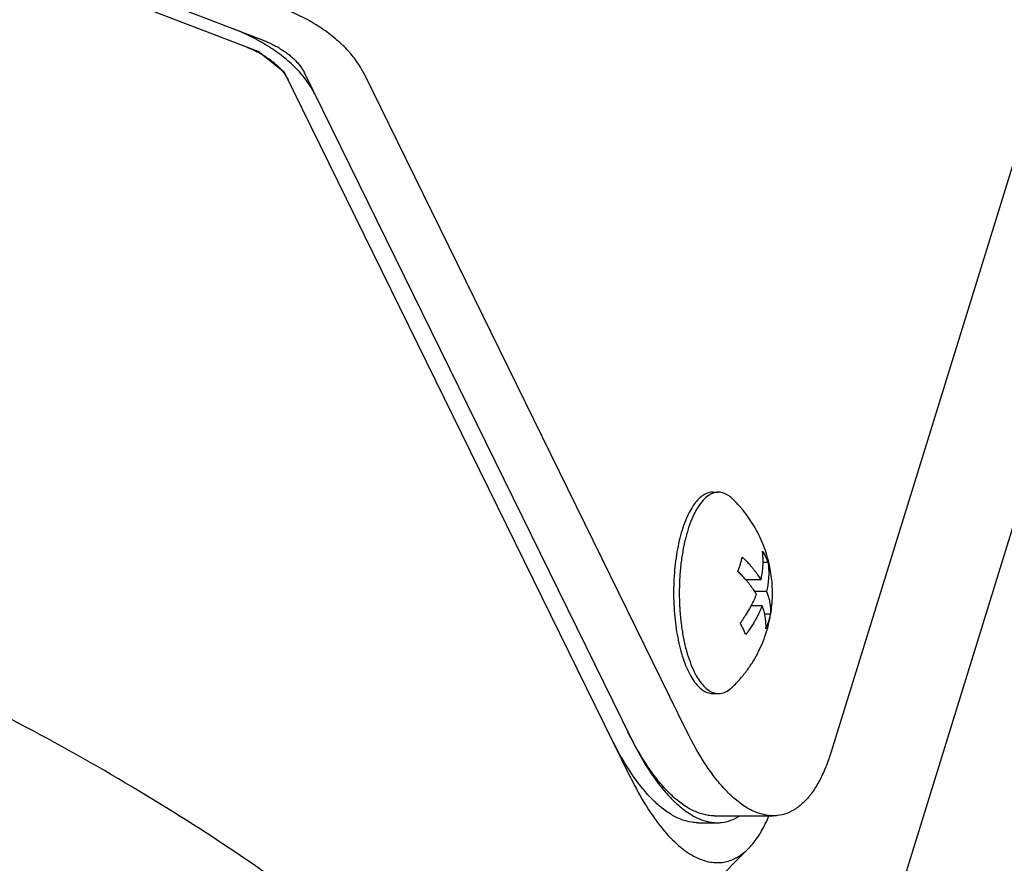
# Model space of a CAD drawing. Header units: millimetres. Extents: x 0 to 594, y 0 to 420.
# Tile 153 of 256: x 529.21 to 533.8, y 236.36 to 240.3. Entities that reach past the tile are written whole.
import ezdxf

# ---------------------------------------------------------------- set-up
doc = ezdxf.new("R2010")
doc.units = ezdxf.units.MM
doc.header["$LTSCALE"] = 32.67
doc.layers.get('0').update_dxf_attribs({"linetype": 'CONTINUOUS'})

msp = doc.modelspace()

# ---------------------------------------------------------------- linework, layer by layer
at = {"color": 7, "linetype": 'CONTINUOUS'}
for p, q in [((535.65861, 245.49703), (532.99588, 236.88044)), ((535.87276, 244.4986), (532.60604, 233.92747)), ((530.32082, 240.15051), (529.42997, 240.49224)), ((529.85603, 240.3904), (530.34483, 240.2029)), ((530.44427, 240.05269), (530.32082, 240.15051)), ((532.06138, 236.75736), (530.44427, 240.05269)), ((532.06198, 236.94384), (530.53763, 240.05014)), ((532.32241, 236.9762), (530.81394, 240.05014)), ((532.44354, 238.09299), (532.47011, 238.09299)), ((532.70142, 237.76468), (532.67817, 237.76468)), ((532.6683, 237.6834), (532.59812, 237.6834)), ((532.69453, 237.62994), (532.63877, 237.62994)), ((532.67372, 237.56258), (532.62286, 237.56258)), ((532.71225, 237.52303), (532.68583, 237.52303)), ((532.44354, 237.15299), (532.47011, 237.15299)), ((532.37298, 236.54971), (532.46508, 236.54971)), ((532.4492, 236.58207), (532.72552, 236.58207)), ((531.67974, 235.49067), (532.61135, 236.43074))]:
    msp.add_line(p, q, dxfattribs=at)
for points, knots in [([(530.81394, 240.05014), (530.80934, 240.05952), (530.79907, 240.07827), (530.78106, 240.10564), (530.76024, 240.13269), (530.73671, 240.15929), (530.7106, 240.18529), (530.68205, 240.21055), (530.65122, 240.23494), (530.61827, 240.25833), (530.58339, 240.28058), (530.54675, 240.30158), (530.50857, 240.32122), (530.46905, 240.33938), (530.44204, 240.35041), (530.42836, 240.35565)], [0, 0, 0, 0, 0.0623699, 0.1274829, 0.1953754, 0.2660225, 0.3393457, 0.4152194, 0.4934774, 0.5739184, 0.6563117, 0.7404011, 0.82591, 0.912545, 1, 1, 1, 1]), ([(530.58526, 239.95306), (530.58066, 239.96244), (530.57039, 239.98119), (530.55238, 240.00856), (530.53156, 240.03562), (530.50803, 240.06221), (530.48192, 240.08821), (530.45337, 240.11348), (530.42254, 240.13787), (530.38959, 240.16125), (530.35471, 240.1835), (530.31807, 240.20451), (530.27989, 240.22414), (530.24037, 240.24231), (530.21336, 240.25333), (530.19968, 240.25858)], [0, 0, 0, 0, 0.0623699, 0.1274829, 0.1953754, 0.2660225, 0.3393457, 0.4152194, 0.4934774, 0.5739184, 0.6563117, 0.7404011, 0.82591, 0.912545, 1, 1, 1, 1]), ([(530.34483, 240.2029), (530.35291, 240.1998), (530.36881, 240.19323), (530.39196, 240.18227), (530.41411, 240.1703), (530.43511, 240.15742), (530.45479, 240.14372), (530.47301, 240.12932), (530.48963, 240.11432), (530.50452, 240.09882), (530.51757, 240.08295), (530.52868, 240.06682), (530.5349, 240.0557), (530.53763, 240.05014)], [0, 0, 0, 0, 0.1032794, 0.205335, 0.3056668, 0.4038025, 0.4993065, 0.5917899, 0.6809209, 0.766437, 0.8481581, 0.9260019, 1, 1, 1, 1]), ([(530.26861, 240.17054), (530.27668, 240.16744), (530.29259, 240.16088), (530.31573, 240.14991), (530.33788, 240.13794), (530.35888, 240.12506), (530.37856, 240.11136), (530.39678, 240.09696), (530.4134, 240.08196), (530.42829, 240.06646), (530.44134, 240.05059), (530.45245, 240.03446), (530.45867, 240.02334), (530.4614, 240.01778)], [0, 0, 0, 0, 0.1032794, 0.205335, 0.3056668, 0.4038025, 0.4993065, 0.5917899, 0.6809209, 0.766437, 0.8481581, 0.9260019, 1, 1, 1, 1]), ([(532.67322, 233.80614), (532.60685, 233.94138), (532.4563, 234.21177), (532.18801, 234.60424), (531.87368, 234.99081), (531.51563, 235.36873), (531.1164, 235.73534), (530.67884, 236.08807), (530.20608, 236.4244), (529.70149, 236.74194), (529.1687, 237.03842), (528.61151, 237.31172), (528.03391, 237.55988), (527.44004, 237.78113), (526.83416, 237.97388), (526.22063, 238.13674), (525.60382, 238.26855), (524.98817, 238.36837), (524.37809, 238.43547), (523.77795, 238.46938), (523.19203, 238.46985), (522.62453, 238.43687), (522.07948, 238.37068), (521.56078, 238.27171), (521.0721, 238.14065), (520.61692, 237.97838), (520.19847, 237.78598), (519.81974, 237.56471), (519.4835, 237.31601), (519.19226, 237.04151), (518.94834, 236.74305), (518.75376, 236.42274), (518.64962, 236.17625), (518.60575, 236.04038), (518.59962, 236.02054)], [0, 0, 0, 0, 0.0272551, 0.0558884, 0.0859128, 0.117302, 0.1499961, 0.1839068, 0.2189215, 0.2549079, 0.2917168, 0.3291861, 0.3671436, 0.4054097, 0.4438005, 0.4821301, 0.5202136, 0.5578697, 0.5949232, 0.6312083, 0.666571, 0.7008729, 0.7339942, 0.7658378, 0.7963336, 0.8254432, 0.8531654, 0.8795418, 0.9046626, 0.9286707, 0.9517639, 0.9741918, 0.9962466, 1, 1, 1, 1]), ([(532.44354, 238.09299), (532.4423, 238.09299), (532.43322, 238.09276), (532.41577, 238.08885), (532.39284, 238.0759), (532.37108, 238.05593), (532.35063, 238.02934), (532.33167, 237.99652), (532.31446, 237.95792), (532.30474, 237.92994), (532.30017, 237.91515)], [0, 0, 0, 0, 0.0153371, 0.1122288, 0.2181185, 0.3384899, 0.4763743, 0.6328891, 0.8078149, 1, 1, 1, 1]), ([(532.47011, 238.09298), (532.46747, 238.09298), (532.45576, 238.09236), (532.43452, 238.08572), (532.40889, 238.06762), (532.38494, 238.04079), (532.36285, 238.00578), (532.34294, 237.9632), (532.3319, 237.93186), (532.32674, 237.91515)], [0, 0, 0, 0, 0.0326166, 0.144553, 0.270682, 0.417618, 0.5882475, 0.7828539, 1, 1, 1, 1]), ([(532.53413, 238.0633), (532.52795, 238.06923), (532.51396, 238.08062), (532.49182, 238.09096), (532.47624, 238.09296), (532.47011, 238.09298)], [0, 0, 0, 0, 0.3556463, 0.7462306, 1, 1, 1, 1]), ([(532.69477, 237.44289), (532.69941, 237.45791), (532.7074, 237.48782), (532.71578, 237.5326), (532.7207, 237.57647), (532.72245, 237.61947), (532.72121, 237.66183), (532.71708, 237.70376), (532.71001, 237.74563), (532.69972, 237.78821), (532.68596, 237.83115), (532.66876, 237.87353), (532.64844, 237.9145), (532.62531, 237.95353), (532.59908, 237.99111), (532.56901, 238.02797), (532.54642, 238.05151), (532.53413, 238.0633)], [0, 0, 0, 0, 0.0699302, 0.1374895, 0.2024316, 0.266056, 0.3287243, 0.3907661, 0.4532528, 0.5174135, 0.5854433, 0.6535707, 0.7206392, 0.7886256, 0.8551195, 0.924258, 1, 1, 1, 1]), ([(532.30017, 237.91515), (532.29523, 237.89916), (532.28627, 237.86579), (532.27573, 237.81367), (532.2678, 237.75856), (532.26259, 237.70133), (532.2602, 237.64287), (532.26066, 237.5841), (532.26397, 237.52594), (532.27007, 237.46929), (532.27887, 237.41506), (532.29022, 237.36408), (532.30394, 237.31714), (532.31983, 237.27496), (532.33763, 237.23817), (532.3571, 237.20732), (532.378, 237.18284), (532.40015, 237.16509), (532.42229, 237.15505), (532.43706, 237.153), (532.44355, 237.15299)], [0, 0, 0, 0, 0.0602241, 0.1242536, 0.1913094, 0.2605343, 0.3310186, 0.4018232, 0.4720015, 0.5406212, 0.6067873, 0.6696649, 0.7285059, 0.7826801, 0.8317154, 0.8753555, 0.9136469, 0.9470733, 0.9767326, 1, 1, 1, 1]), ([(532.32674, 237.91515), (532.3211, 237.8969), (532.31104, 237.85863), (532.29969, 237.7987), (532.29174, 237.73522), (532.28736, 237.66948), (532.28664, 237.6028), (532.28958, 237.53653), (532.29613, 237.472), (532.30616, 237.41052), (532.31946, 237.35331), (532.33575, 237.30152), (532.35471, 237.25616), (532.37598, 237.21807), (532.39922, 237.18795), (532.4242, 237.16633), (532.4484, 237.15502), (532.46398, 237.15302), (532.47011, 237.15301)], [0, 0, 0, 0, 0.0687541, 0.1422905, 0.2194402, 0.298916, 0.3793593, 0.4593821, 0.5376091, 0.6127199, 0.6834927, 0.7488552, 0.8079458, 0.8601985, 0.9054739, 0.9442733, 0.9780529, 1, 1, 1, 1]), ([(532.57217, 237.75664), (532.57391, 237.76228), (532.57712, 237.77345), (532.57986, 237.78475), (532.58108, 237.79032)], [0, 0, 0, 0, 0.5087061, 1, 1, 1, 1]), ([(532.58108, 237.79032), (532.58652, 237.78514), (532.59666, 237.77514), (532.61059, 237.76038), (532.62265, 237.74671), (532.6331, 237.73405), (532.64217, 237.72233), (532.65007, 237.7115), (532.65695, 237.70148), (532.66294, 237.69222), (532.6666, 237.68626), (532.6683, 237.6834)], [0, 0, 0, 0, 0.1627827, 0.3087096, 0.4398142, 0.5578715, 0.6644858, 0.7609828, 0.8484643, 0.9278691, 1, 1, 1, 1]), ([(532.6683, 237.6834), (532.66938, 237.68818), (532.67135, 237.69768), (532.67383, 237.71209), (532.67584, 237.72684), (532.67735, 237.74238), (532.67827, 237.75908), (532.67843, 237.77724), (532.67758, 237.79712), (532.67616, 237.81093), (532.67519, 237.81814)], [0, 0, 0, 0, 0.1083344, 0.2146688, 0.3232815, 0.4375643, 0.5600177, 0.6930773, 0.8392228, 1, 1, 1, 1]), ([(532.67519, 237.81814), (532.67871, 237.81229), (532.68533, 237.80059), (532.69411, 237.78275), (532.69914, 237.7707), (532.70142, 237.76468)], [0, 0, 0, 0, 0.3434786, 0.6761163, 1, 1, 1, 1]), ([(532.56027, 237.72295), (532.56246, 237.72846), (532.56665, 237.73961), (532.5704, 237.75092), (532.57217, 237.75664)], [0, 0, 0, 0, 0.4975223, 1, 1, 1, 1]), ([(532.70142, 237.76468), (532.7024, 237.75738), (532.70384, 237.74332), (532.70469, 237.723), (532.70447, 237.70431), (532.70345, 237.68717), (532.70184, 237.67145), (532.6998, 237.65693), (532.69739, 237.64323), (532.69553, 237.63434), (532.69453, 237.62994)], [0, 0, 0, 0, 0.1629186, 0.312386, 0.4497528, 0.5760903, 0.6922282, 0.7992124, 0.9002855, 1, 1, 1, 1]), ([(532.64748, 237.61604), (532.64578, 237.6189), (532.64213, 237.62486), (532.63613, 237.63411), (532.62925, 237.64413), (532.62136, 237.65497), (532.61228, 237.66668), (532.60183, 237.67934), (532.58978, 237.69302), (532.57585, 237.70777), (532.5657, 237.71778), (532.56027, 237.72295)], [0, 0, 0, 0, 0.0721309, 0.1515357, 0.2390172, 0.3355142, 0.4421285, 0.5601858, 0.6912904, 0.8372173, 1, 1, 1, 1]), ([(532.43115, 233.02282), (532.36657, 233.15441), (532.22055, 233.41752), (531.96118, 233.79985), (531.65806, 234.17673), (531.31328, 234.54561), (530.92918, 234.90405), (530.50836, 235.24964), (530.05367, 235.58006), (529.56819, 235.89307), (529.05522, 236.18655), (528.51824, 236.45852), (527.96089, 236.70712), (527.38697, 236.93067), (526.80038, 237.12765), (526.2051, 237.29672), (525.60518, 237.43673), (525.00471, 237.54672), (524.40776, 237.62595), (523.81839, 237.67388), (523.24059, 237.69019), (522.6783, 237.67475), (522.1353, 237.62767), (521.61528, 237.54925), (521.12173, 237.44001), (520.658, 237.30065), (520.22719, 237.13206), (519.83223, 236.93531), (519.4758, 236.71161), (519.16038, 236.46235), (518.88824, 236.1891), (518.66143, 235.89362), (518.48176, 235.57793), (518.39361, 235.3535), (518.35801, 235.23869), (518.35754, 235.23718)], [0, 0, 0, 0, 0.0265205, 0.0543469, 0.0834925, 0.1139352, 0.1456225, 0.1784756, 0.2123937, 0.2472574, 0.2829318, 0.3192698, 0.3561143, 0.3933013, 0.4306618, 0.4680247, 0.5052185, 0.5420744, 0.578428, 0.6141222, 0.6490095, 0.6829546, 0.7158377, 0.7475574, 0.7780343, 0.8072151, 0.8350769, 0.8616319, 0.8869327, 0.9110768, 0.9342103, 0.9565281, 0.9782706, 0.9997135, 1, 1, 1, 1]), ([(532.5711, 237.4813), (532.57653, 237.48852), (532.58655, 237.50241), (532.59998, 237.52276), (532.61134, 237.54147), (532.62094, 237.55864), (532.62906, 237.57439), (532.63601, 237.58892), (532.64207, 237.60263), (532.64574, 237.6116), (532.64748, 237.61604)], [0, 0, 0, 0, 0.1743879, 0.3305905, 0.4708286, 0.5969447, 0.710442, 0.8129306, 0.9079525, 1, 1, 1, 1]), ([(532.69453, 237.62994), (532.69562, 237.62712), (532.69779, 237.62124), (532.70088, 237.61201), (532.70383, 237.60201), (532.70657, 237.5912), (532.709, 237.5795), (532.71098, 237.56687), (532.71236, 237.55322), (532.71293, 237.53848), (532.71261, 237.52829), (532.71225, 237.52303)], [0, 0, 0, 0, 0.0830658, 0.1720824, 0.2673756, 0.3693295, 0.478405, 0.5951924, 0.7204573, 0.8550449, 1, 1, 1, 1]), ([(532.67372, 237.56258), (532.67182, 237.55775), (532.66789, 237.54816), (532.66146, 237.53375), (532.65433, 237.51899), (532.64622, 237.50344), (532.63681, 237.48672), (532.62572, 237.46853), (532.61254, 237.44862), (532.60269, 237.43497), (532.59733, 237.42785)], [0, 0, 0, 0, 0.1000838, 0.2002566, 0.3045807, 0.4165537, 0.5390402, 0.6750538, 0.827877, 1, 1, 1, 1]), ([(532.69143, 237.45566), (532.6918, 237.46093), (532.69211, 237.47111), (532.69154, 237.48585), (532.69017, 237.4995), (532.68818, 237.51214), (532.68576, 237.52383), (532.68301, 237.53464), (532.68006, 237.54464), (532.67697, 237.55388), (532.6748, 237.55976), (532.67372, 237.56258)], [0, 0, 0, 0, 0.1449551, 0.2795427, 0.4048076, 0.521595, 0.6306705, 0.7326244, 0.8279176, 0.9169342, 1, 1, 1, 1]), ([(532.71225, 237.52303), (532.71102, 237.51745), (532.70829, 237.50616), (532.70508, 237.49499), (532.70334, 237.48934)], [0, 0, 0, 0, 0.4912939, 1, 1, 1, 1]), ([(532.59733, 237.42785), (532.59505, 237.43387), (532.59002, 237.44592), (532.58125, 237.46376), (532.57462, 237.47546), (532.5711, 237.4813)], [0, 0, 0, 0, 0.3238837, 0.6565214, 1, 1, 1, 1]), ([(532.70334, 237.48934), (532.70157, 237.48363), (532.69782, 237.47232), (532.69362, 237.46117), (532.69143, 237.45566)], [0, 0, 0, 0, 0.5024777, 1, 1, 1, 1]), ([(532.53413, 237.18268), (532.54734, 237.19535), (532.57216, 237.22139), (532.6052, 237.26283), (532.6337, 237.30559), (532.6581, 237.34973), (532.67866, 237.39543), (532.68983, 237.42693), (532.69477, 237.44289)], [0, 0, 0, 0, 0.1777333, 0.3486272, 0.5140016, 0.6759599, 0.8378039, 1, 1, 1, 1]), ([(532.47011, 237.15301), (532.47275, 237.153), (532.48445, 237.15362), (532.5057, 237.16026), (532.52338, 237.17275), (532.53253, 237.18114), (532.53413, 237.18268)], [0, 0, 0, 0, 0.1093593, 0.4846683, 0.9075634, 1, 1, 1, 1]), ([(532.4492, 236.58208), (532.44012, 236.58208), (532.41469, 236.58393), (532.37262, 236.59528), (532.32405, 236.61953), (532.27544, 236.65466), (532.2271, 236.70025), (532.17943, 236.75589), (532.11476, 236.8463), (532.07251, 236.92236), (532.0461, 236.9762)], [0, 0, 0, 0, 0.0461927, 0.1292679, 0.220305, 0.3214463, 0.433901, 0.5582076, 0.6943361, 1, 1, 1, 1]), ([(532.72552, 236.58208), (532.71644, 236.58208), (532.691, 236.58393), (532.64894, 236.59528), (532.60037, 236.61953), (532.55176, 236.65466), (532.50342, 236.70025), (532.45575, 236.75589), (532.39108, 236.8463), (532.34883, 236.92236), (532.32241, 236.9762)], [0, 0, 0, 0, 0.0461927, 0.1292679, 0.220305, 0.3214463, 0.433901, 0.5582076, 0.6943361, 1, 1, 1, 1]), ([(519.57496, 235.0773), (519.61089, 235.16235), (519.70266, 235.34476), (519.8852, 235.60769), (520.12269, 235.86271), (520.40349, 236.09424), (520.72517, 236.30061), (521.08508, 236.48032), (521.48034, 236.63209), (521.90779, 236.7548), (522.36407, 236.84753), (522.84554, 236.90959), (523.34839, 236.9405), (523.86862, 236.94004), (524.40208, 236.9082), (524.9445, 236.84525), (525.49156, 236.75168), (526.03887, 236.62826), (526.58204, 236.47596), (527.11674, 236.29602), (527.63868, 236.08986), (528.14367, 235.85914), (528.62769, 235.6057), (529.08685, 235.33157), (529.51749, 235.03894), (529.91618, 234.73014), (530.26757, 234.4184), (530.47882, 234.20341), (530.57276, 234.10074)], [0, 0, 0, 0, 0.022311, 0.0492356, 0.0771457, 0.1063398, 0.1370409, 0.1693962, 0.2034821, 0.2393125, 0.2768474, 0.3160004, 0.3566465, 0.3986286, 0.4417628, 0.4858441, 0.5306507, 0.5759488, 0.6214963, 0.6670473, 0.7123557, 0.7571793, 0.8012839, 0.8444474, 0.8864643, 0.92715, 0.9663466, 1, 1, 1, 1]), ([(532.37298, 236.54972), (532.36389, 236.54972), (532.33846, 236.55158), (532.2964, 236.56292), (532.24782, 236.58717), (532.19921, 236.6223), (532.15088, 236.66789), (532.1032, 236.72353), (532.03854, 236.81394), (531.99629, 236.89), (531.96987, 236.94384)], [0, 0, 0, 0, 0.0461927, 0.1292679, 0.220305, 0.3214463, 0.433901, 0.5582076, 0.6943361, 1, 1, 1, 1]), ([(532.06198, 236.94384), (532.08839, 236.89), (532.13064, 236.81394), (532.19531, 236.72353), (532.24298, 236.66789), (532.29132, 236.6223), (532.33993, 236.58717), (532.3885, 236.56292), (532.43057, 236.55158), (532.456, 236.54972), (532.46508, 236.54972)], [0, 0, 0, 0, 0.3056639, 0.4417924, 0.566099, 0.6785537, 0.779695, 0.8707321, 0.9538073, 1, 1, 1, 1]), ([(532.99588, 236.88044), (532.9883, 236.85591), (532.97203, 236.80962), (532.94259, 236.74593), (532.90945, 236.69181), (532.87285, 236.64774), (532.83294, 236.61423), (532.78996, 236.59179), (532.75332, 236.58316), (532.73182, 236.58208), (532.72552, 236.58208)], [0, 0, 0, 0, 0.1791366, 0.3420016, 0.4888557, 0.6208389, 0.7401347, 0.8502915, 0.9561338, 1, 1, 1, 1]), ([(532.06138, 236.75736), (532.08329, 236.71271), (532.12787, 236.63094), (532.20213, 236.52493), (532.27705, 236.44521), (532.3504, 236.39208), (532.42069, 236.36449), (532.48623, 236.36098), (532.54469, 236.3785), (532.58455, 236.40528), (532.60511, 236.42442), (532.61094, 236.43031)], [0, 0, 0, 0, 0.1980875, 0.3702325, 0.5142724, 0.6318879, 0.7282111, 0.8109417, 0.8883537, 0.9670456, 1, 1, 1, 1]), ([(532.46508, 236.54972), (532.47138, 236.54972), (532.49288, 236.5508), (532.529, 236.55931), (532.55626, 236.57339), (532.56906, 236.58175)], [0, 0, 0, 0, 0.1712423, 0.5844231, 1, 1, 1, 1]), ([(532.61094, 236.43031), (532.61996, 236.43943), (532.6435, 236.46647), (532.6763, 236.51697), (532.69672, 236.55963), (532.70613, 236.58202)], [0, 0, 0, 0, 0.2133914, 0.595435, 1, 1, 1, 1])]:
    msp.add_open_spline(points, degree=3, knots=knots, dxfattribs=at)

doc.saveas('drawing.dxf')
